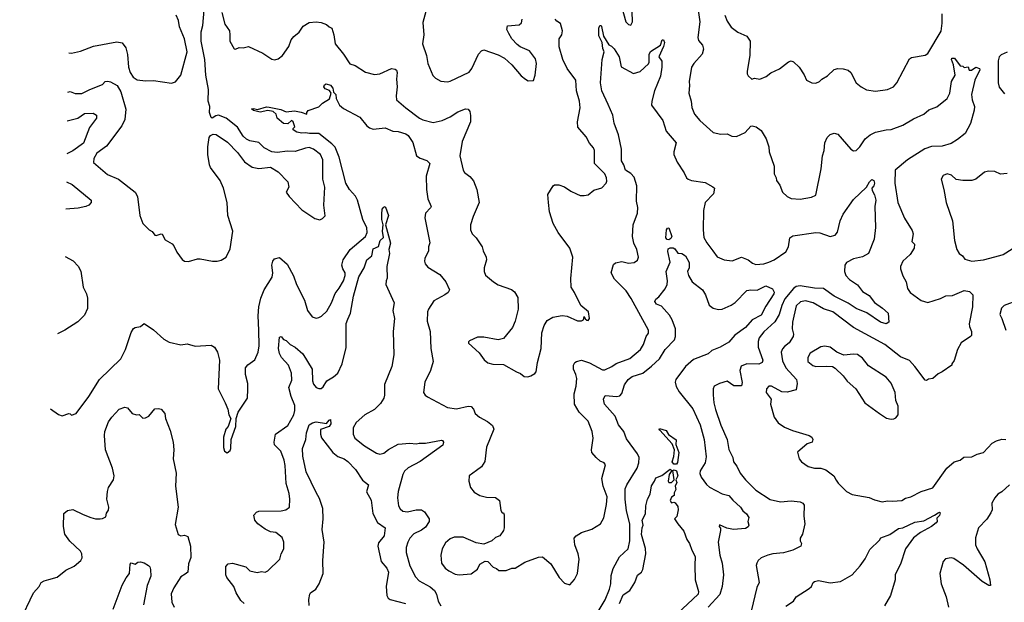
# Model space of a CAD drawing. Extents: x 1245432 to 1420865, y 606325 to 671314.
# Tile 30 of 256: x 1253308 to 1260874, y 658473 to 662951. Entities that reach past the tile are written whole.
import ezdxf

# ---------------------------------------------------------------- set-up
doc = ezdxf.new("R2010")
doc.units = 0

msp = doc.modelspace()

# ---------------------------------------------------------------- linework, layer by layer
at = {"layer": '0CON20XD'}
for points in [[(1258506.6, 663135), (1258533.1, 662935), (1258518.6, 662815), (1258525, 662790), (1258554.3, 662754.3), (1258562.5, 662725), (1258551.9, 662685), (1258488.6, 662615), (1258470, 662585), (1258453.1, 662475), (1258455.5, 662445.5), (1258448.6, 662385), (1258468, 662325), (1258472.5, 662275), (1258492, 662225), (1258535, 662175.7), (1258637.5, 662085), (1258695, 662070.8), (1258744.2, 662074.2), (1258780, 662055), (1258815, 662051.9), (1258881.2, 662085), (1258925, 662133.8), (1258935, 662136.2), (1258967.7, 662127.7), (1259005, 662098.8), (1259044.3, 662035), (1259064.2, 661975), (1259065.6, 661935), (1259104.2, 661824.2), (1259105.7, 661765.7), (1259121.2, 661735), (1259124, 661715), (1259148, 661678), (1259168, 661625), (1259205, 661590.8), (1259235, 661577.5), (1259305, 661572.5), (1259392.3, 661587.7), (1259425, 661603.3), (1259466.4, 661803.6), (1259477.1, 661905), (1259489.2, 661945), (1259495.8, 662005), (1259512, 662045), (1259535, 662068.8), (1259565, 662078.8), (1259595, 662071.2), (1259693.3, 661955), (1259715, 661943.3), (1259735, 661946.7), (1259763.8, 661975), (1259805.4, 662034.6), (1259843.6, 662066.4), (1259885, 662087.1), (1259965, 662105.6), (1260005, 662108.1), (1260095, 662139.6), (1260175, 662188.8), (1260255.3, 662224.7), (1260295, 662259.2), (1260355, 662281.1), (1260435, 662344.5), (1260456.1, 662385), (1260468.8, 662475), (1260496, 662525), (1260483.3, 662605), (1260467.5, 662645), (1260470, 662655), (1260490, 662655), (1260535, 662597.5), (1260555, 662593.3), (1260565, 662582.5), (1260595, 662587.5), (1260603.6, 662563.6), (1260622.5, 662562.5), (1260655, 662586.7), (1260682.5, 662575), (1260685.8, 662565), (1260648.1, 662485), (1260622.5, 662375), (1260628, 662335), (1260644.4, 662284.4), (1260642.5, 662255), (1260615, 662153.3), (1260571.9, 662075), (1260515, 662030), (1260465, 662000), (1260395, 661979.3), (1260315, 661975.3), (1260262.2, 661957.8), (1260130.8, 661875), (1260035.7, 661795), (1260031.8, 661695), (1260055.6, 661545), (1260105.8, 661425), (1260165, 661330)], [(1257935.8, 663045), (1257964.4, 662934.4), (1257985, 662913.3), (1258005, 662910), (1258017.1, 662935), (1258014.2, 663014.2)], [(1253677.6, 662393.2), (1253695, 662398), (1253735, 662383.5), (1253785, 662382.5), (1253845.3, 662414.7), (1253945, 662452.5), (1253965, 662476), (1253985, 662478.6), (1254005, 662472.5), (1254055.5, 662445), (1254085, 662397.1), (1254123.2, 662263.2), (1254115, 662183.3), (1254093.1, 662135), (1253975, 661980), (1253901.4, 661925), (1253877.5, 661885), (1253875, 661853.3), (1253981.3, 661761.3), (1254068, 661725), (1254195.5, 661625.5), (1254212.7, 661592.7), (1254231.2, 661445), (1254252.5, 661385), (1254302.5, 661335), (1254325, 661323.3), (1254345, 661293.8), (1254355, 661292), (1254395, 661306.2), (1254401.7, 661301.7), (1254425, 661260), (1254478.1, 661228.1), (1254492.3, 661212.3), (1254514, 661165), (1254555, 661106.7), (1254575, 661093.8), (1254603.6, 661093.6), (1254675, 661113.8), (1254695, 661114), (1254790, 661095), (1254825, 661094), (1254855, 661102.5), (1254893.6, 661126.4), (1254925, 661190), (1254946, 661325), (1254906, 661445), (1254900.8, 661545), (1254874.3, 661655), (1254849.1, 661715), (1254773.7, 661813.7), (1254766.2, 661835), (1254753.8, 661915), (1254752.1, 661975), (1254764.3, 662045), (1254775, 662061.2), (1254795, 662070), (1254817.6, 662067.6), (1254905, 662009.2), (1254980.2, 661930.2), (1255035, 661859.2), (1255095, 661817.5), (1255145, 661808), (1255235, 661816.2), (1255295, 661781.2), (1255368.8, 661705), (1255376.2, 661665), (1255356, 661625), (1255378.3, 661591.7), (1255475, 661490), (1255575, 661423.3), (1255615, 661412.5), (1255635, 661422.5), (1255655, 661442.5), (1255644.4, 661525), (1255652.2, 661665), (1255638.1, 661725), (1255637.8, 661875), (1255619.2, 661915), (1255565, 661955.5), (1255532.1, 661967.9), (1255505, 661964.5), (1255425, 661936.7), (1255365, 661939.6), (1255285, 661930.6), (1255244.5, 661934.5), (1255186.9, 661966.9), (1255145, 662007.6), (1255075, 662020), (1255051.4, 662031.4), (1255025.3, 662055.3), (1254981.9, 662125), (1254895, 662193.3), (1254835, 662217.5), (1254815, 662213.1), (1254785.9, 662194.1), (1254778.8, 662198.8), (1254766.8, 662236.8), (1254768.9, 662285), (1254755.5, 662325.5), (1254757.1, 662415), (1254738.2, 662525), (1254730.3, 662645), (1254701.6, 662785), (1254701.2, 662858.8), (1254714.3, 662905.7), (1254724, 663025)], [(1253684.5, 662695), (1253705, 662692.9), (1253775, 662708.6), (1253873.4, 662746.6), (1254055, 662780.5), (1254095, 662772.9), (1254123.4, 662733.4), (1254136.8, 662683.2), (1254142.7, 662587.3), (1254155.8, 662545), (1254179.1, 662509.1), (1254209.7, 662489.7), (1254275, 662480.8), (1254335, 662484), (1254475, 662463.8), (1254505, 662473.8), (1254545.8, 662525), (1254595.6, 662705), (1254573.6, 662803.6), (1254534.4, 662895), (1254527.7, 662945), (1254510.4, 662985)], [(1254860.2, 663005), (1254885, 662916.5), (1254920.7, 662865), (1254923, 662835), (1254923.3, 662785), (1254955, 662726), (1254965, 662724), (1254995, 662738), (1255023.6, 662733.6), (1255065, 662744.3), (1255175, 662693.5), (1255245, 662647.5), (1255267.1, 662642.9), (1255295, 662650), (1255326.7, 662675), (1255376.7, 662745), (1255393.8, 662795), (1255415, 662822.5), (1255454.3, 662855.7), (1255485, 662901.4), (1255531.5, 662928.5), (1255586.4, 662933.6), (1255625, 662930.3), (1255666, 662915), (1255685, 662896.2), (1255706, 662886), (1255722.5, 662835), (1255730.8, 662765), (1255796.6, 662686.6), (1255845, 662611.4), (1255885, 662600), (1255965, 662548.8), (1256035, 662530), (1256075, 662533.8), (1256165, 662576), (1256191.7, 662571.7), (1256203.6, 662563.6), (1256208, 662545), (1256201.9, 662495), (1256209.4, 662435), (1256200.5, 662365), (1256204.3, 662335), (1256275, 662272.5), (1256378.8, 662195), (1256405, 662182.2), (1256485, 662161.5), (1256555, 662175.5), (1256615, 662203.3), (1256675, 662243.1), (1256732.5, 662265), (1256755, 662262), (1256766.3, 662246.3), (1256772.9, 662215), (1256771.8, 662165), (1256707.5, 662015), (1256690.5, 661905), (1256714.4, 661794.4), (1256726.1, 661776.1), (1256767, 661747), (1256795, 661713.3), (1256820.8, 661645), (1256838, 661545), (1256791.4, 661438.6), (1256771.2, 661375), (1256771.2, 661335), (1256783.3, 661305), (1256815, 661273.3), (1256861.2, 661205), (1256868.8, 661175), (1256893.3, 661125), (1256893.8, 661105), (1256876.2, 661045), (1256876.2, 661015), (1256886.2, 660986.2), (1256947.5, 660935), (1256985, 660914), (1257086.9, 660876.9), (1257109.7, 660859.7), (1257134.3, 660815), (1257139.2, 660725), (1257116.2, 660635), (1257093.8, 660585), (1257025, 660500), (1256985, 660491.2), (1256875, 660511.2), (1256825, 660511.2), (1256765, 660483.3), (1256756.7, 660475), (1256757.5, 660465), (1256839.5, 660389.5), (1256877.6, 660337.6), (1256905, 660312.9), (1256944.3, 660304.3), (1257025, 660301.2), (1257125, 660243.3), (1257155, 660232.5), (1257185, 660207.5), (1257213, 660207), (1257235.9, 660214.1), (1257265, 660231.2), (1257275.7, 660245), (1257285.6, 660315), (1257315.7, 660425), (1257319.2, 660545), (1257338.3, 660601.7), (1257361.7, 660638.3), (1257405, 660664), (1257475, 660677.5), (1257515, 660672), (1257595, 660636.2), (1257625, 660637.5), (1257640, 660645), (1257645, 660670), (1257651.7, 660651.7), (1257665, 660642.5), (1257675, 660640), (1257686.7, 660655), (1257677.5, 660705), (1257620, 660755), (1257571.2, 660855), (1257544, 660895), (1257542.3, 660962.3), (1257558, 661125), (1257535.8, 661195), (1257444.2, 661315), (1257405.7, 661385), (1257380, 661475), (1257370.5, 661545), (1257365, 661607.5), (1257407, 661673), (1257418.3, 661681.7), (1257451.7, 661681.7), (1257495, 661666.7), (1257542.6, 661632.6), (1257585, 661611.4), (1257615, 661600.6), (1257645, 661598.6), (1257675, 661606), (1257719.2, 661640.8), (1257782.1, 661657.9), (1257815.5, 661694.5), (1257819.1, 661710.9), (1257816.7, 661735), (1257803.3, 661765), (1257725.6, 661845.6), (1257724.5, 661945), (1257717.5, 661965), (1257685, 662001.4), (1257660.3, 662050.3), (1257596.7, 662125), (1257593.6, 662165), (1257615.5, 662274.5), (1257610, 662325), (1257586.7, 662405), (1257580.8, 662485), (1257514.5, 662575), (1257480.5, 662645), (1257452.2, 662742.2), (1257452.5, 662805), (1257472.5, 662835), (1257477.5, 662865), (1257462.3, 662922.3), (1257435, 662939.2), (1257421.9, 662955)], [(1256427.5, 663015), (1256405, 662930), (1256411.9, 662835), (1256403.1, 662765), (1256432.9, 662675), (1256444.4, 662615), (1256483.2, 662523.2), (1256502.1, 662502.1), (1256545, 662478.8), (1256595, 662474.2), (1256615, 662479.2), (1256761.7, 662548.3), (1256782, 662575), (1256832.9, 662685), (1256855, 662711.2), (1256875, 662718.8), (1256985, 662680), (1257033.3, 662655), (1257090, 662605), (1257160.5, 662520.5), (1257193.6, 662493.6), (1257215, 662480), (1257255, 662482.5), (1257268.8, 662525), (1257277.8, 662615), (1257270.6, 662650.6), (1257225, 662711.4), (1257153.3, 662743.3), (1257130.3, 662760.3), (1257088.5, 662805), (1257066.4, 662843.6), (1257051.9, 662875), (1257055, 662902.5), (1257145, 662912.5), (1257163.1, 662926.9), (1257167.8, 662955)], [(1258725.7, 662985.7), (1258745, 662940), (1258774.5, 662894.5), (1258825, 662855.8), (1258895, 662823.3), (1258921.2, 662785), (1258918, 662675), (1258897.5, 662555), (1258897.5, 662535), (1258905, 662520), (1258933.6, 662493.6), (1258955, 662502.5), (1258995, 662493.8), (1259045, 662513.8), (1259078.6, 662541.4), (1259145, 662574), (1259215, 662626), (1259235, 662634), (1259255, 662626), (1259298, 662585), (1259337, 662527), (1259353.3, 662485), (1259394.4, 662464.4), (1259425, 662463.3), (1259452.5, 662475), (1259472.5, 662495), (1259515, 662520), (1259565, 662568.8), (1259595, 662576), (1259635, 662574), (1259674, 662564), (1259695, 662546.2), (1259735.6, 662465.6), (1259775, 662433.8), (1259815, 662412.5), (1259885, 662402.5), (1259975, 662414), (1260021.2, 662435), (1260048, 662465), (1260145, 662651.2), (1260160.6, 662659.4), (1260265, 662678), (1260285, 662691.2), (1260388.1, 662861.9), (1260396.5, 662925), (1260395.6, 662995)], [(1257828.8, 662298.8), (1257780, 662405), (1257771.6, 662465), (1257784.2, 662645), (1257800, 662705), (1257789.1, 662729.1), (1257784.4, 662775), (1257757.4, 662827.4), (1257758.5, 662885), (1257765, 662905.6), (1257775, 662905.6), (1257778.2, 662898.2), (1257793.3, 662823.3), (1257835, 662756.7), (1257855, 662747.5), (1257875, 662727.5), (1257913.4, 662665), (1257929.2, 662589.2), (1258025, 662538.6), (1258075, 662551.9), (1258138.8, 662611.2), (1258144.6, 662625.4), (1258145.6, 662684.4), (1258154.1, 662705.9), (1258232, 662755), (1258245, 662796.7), (1258255, 662796.7), (1258261.4, 662775), (1258255.8, 662745.8), (1258220, 662665), (1258242.7, 662632.7), (1258242.9, 662587.1), (1258232.5, 662517.5), (1258185.4, 662405), (1258164.7, 662325.3), (1258163.2, 662295), (1258249.3, 662175), (1258275.5, 662095), (1258353.3, 662005), (1258334.7, 661935), (1258335.4, 661915), (1258359.2, 661855), (1258412.9, 661775), (1258431.4, 661735), (1258444, 661724), (1258470, 661715), (1258575, 661699.6), (1258635, 661667.5), (1258646, 661655), (1258638.3, 661611.7), (1258575, 661546.2), (1258561.1, 661485), (1258559.2, 661335), (1258565.8, 661275.8), (1258587.1, 661235), (1258633.5, 661173.5), (1258668.1, 661128.1), (1258720, 661105), (1258781.2, 661098.8), (1258855, 661126.2), (1258905.9, 661105.9), (1258939.5, 661079.5), (1258965, 661070), (1259025, 661075.7), (1259065, 661087.1), (1259105, 661105.7), (1259195, 661167.1), (1259214.5, 661205), (1259226.2, 661275), (1259249.1, 661290.9), (1259425, 661316.1), (1259456.8, 661313.2), (1259535, 661283.8), (1259574.2, 661295.8), (1259592.1, 661317.9), (1259612.9, 661405), (1259634.5, 661455), (1259715, 661570), (1259815.6, 661664.4), (1259837.5, 661705), (1259855, 661722), (1259870, 661715), (1259876.7, 661695), (1259872, 661675), (1259856.2, 661655), (1259857.3, 661637.3), (1259875.6, 661605), (1259886.2, 661565), (1259880, 661515), (1259882.9, 661355), (1259874.2, 661265), (1259829.4, 661155), (1259785, 661128.2), (1259715, 661111.8), (1259661.4, 661085), (1259647.5, 661065), (1259645.7, 661015), (1259657.1, 660985), (1259684.3, 660955), (1259745, 660914.3), (1259785, 660862.9), (1259835, 660832), (1259876.6, 660776.6), (1259938.8, 660735), (1259982.5, 660695), (1259986.7, 660625), (1259965.7, 660614.3), (1259923.3, 660625), (1259818.3, 660698.3), (1259735, 660731.2), (1259672.8, 660772.8), (1259565, 660826.9), (1259485, 660884.7), (1259415, 660886.5), (1259304.8, 660905.2), (1259275, 660899.5), (1259255, 660886), (1259187.5, 660805), (1259164.8, 660755), (1259144.7, 660685), (1259110.1, 660629.9), (1259025, 660551.9), (1258990.8, 660505), (1258983.4, 660476.6), (1258982.5, 660435), (1259017.1, 660335), (1259012, 660315), (1258987.3, 660302.7), (1258895, 660306.9), (1258851.5, 660288.5), (1258841.2, 660255), (1258858.3, 660161.7), (1258853.3, 660136.7), (1258795, 660137.5), (1258745, 660171.5), (1258684.5, 660155.5), (1258645, 660133.8), (1258635.8, 660115), (1258636.6, 660066.6), (1258641.9, 660005), (1258654.2, 659955.8), (1258694.7, 659834.7), (1258742.9, 659725), (1258756.7, 659646.7), (1258786.7, 659585), (1258793, 659553), (1258818.6, 659518.6), (1258843.1, 659465), (1258885, 659414.3), (1258965, 659335.6), (1259075, 659264.4), (1259155, 659245.6), (1259235, 659253.3), (1259305, 659245.5), (1259325, 659235.6), (1259335, 659220), (1259333.6, 659136.4), (1259340, 659075), (1259323.4, 658996.6), (1259304.5, 658965), (1259305.7, 658945.7), (1259316, 658925), (1259310, 658905), (1259247.5, 658875), (1259177.8, 658852.2), (1259095, 658845.7), (1259056.7, 658836.7), (1259005, 658813.8), (1258981.2, 658795), (1258970.8, 658775), (1258967.5, 658755), (1258990, 658625), (1258973, 658587), (1258927.5, 658405)], [(1260895, 662700.9), (1260849.5, 662680.5), (1260833.9, 662666.1), (1260825.5, 662634.5), (1260825.5, 662465.5), (1260835, 662432), (1260875, 662382.2)], [(1253543.7, 659960.5), (1253605, 659916.2), (1253633.6, 659906.4), (1253685, 659923.3), (1253695, 659922.5), (1253705, 659912.5), (1253742.5, 659925), (1253839.2, 660055), (1253920, 660185), (1254085.5, 660344.5), (1254120, 660415), (1254145, 660492.5), (1254163.2, 660546.8), (1254182.4, 660577.6), (1254195, 660585.8), (1254235, 660594), (1254265, 660616.2), (1254335, 660568), (1254415, 660495.7), (1254455, 660473.1), (1254545, 660452), (1254595, 660460.8), (1254655, 660442.5), (1254779.5, 660449.5), (1254803.3, 660435), (1254827.5, 660395), (1254842.9, 660335), (1254833.8, 660115), (1254886.7, 660005), (1254906.4, 659956.4), (1254913.6, 659913.6), (1254930, 659885), (1254910, 659825), (1254892.5, 659805), (1254873, 659743), (1254873.6, 659663.6), (1254882.5, 659635), (1254903, 659623), (1254925, 659640), (1254930, 659655), (1254932.5, 659725), (1254967.5, 659825), (1254970, 659885), (1254986.7, 659935), (1255058.3, 660041.7), (1255059.5, 660110.5), (1255060, 660155), (1255043.8, 660225), (1255043.3, 660275), (1255060.7, 660299.3), (1255115, 660336.7), (1255140.8, 660395), (1255146.5, 660445), (1255146.1, 660563.9), (1255138.8, 660675), (1255145.3, 660745), (1255159.7, 660810.3), (1255186.4, 660875), (1255246.7, 660973.3), (1255251.5, 661005), (1255244.2, 661065), (1255252, 661095), (1255265, 661113.3), (1255305, 661123.3), (1255363.1, 661073.1), (1255412.6, 660982.6), (1255434.4, 660915), (1255497.1, 660795), (1255518, 660715), (1255555, 660666.7), (1255585, 660656.7), (1255605, 660661.2), (1255627.3, 660672.7), (1255668.3, 660711.7), (1255703.8, 660775), (1255732.9, 660847.1), (1255763.6, 660886.4), (1255795.6, 660945), (1255809.4, 660985), (1255808.1, 661005), (1255790.8, 661035), (1255782.5, 661065), (1255792.2, 661105), (1255847.5, 661185), (1255966, 661285), (1255976.8, 661315), (1255975, 661350), (1255943.8, 661415), (1255904.3, 661565), (1255887.8, 661595), (1255842.2, 661645), (1255812.5, 661695), (1255762.2, 661895), (1255731.3, 661971.3), (1255707.2, 661997.2), (1255605, 662076.4), (1255535, 662075.7), (1255505, 662081.9), (1255475, 662078), (1255436.4, 662086.4), (1255410, 662105), (1255410, 662115), (1255421.7, 662128.3), (1255408.9, 662165), (1255395, 662175.6), (1255368.3, 662151.7), (1255335, 662154.3), (1255286.2, 662195), (1255277.5, 662225), (1255256.1, 662246.1), (1255215, 662252.4), (1255155, 662241.4), (1255105, 662252.8), (1255089.2, 662265), (1255105, 662267.8), (1255135, 662260), (1255205, 662280), (1255225, 662279.5), (1255315, 662260), (1255355, 662243.8), (1255419.4, 662249.4), (1255470.5, 662240.5), (1255515, 662224), (1255513, 662237), (1255525, 662252.5), (1255605, 662282), (1255635, 662310), (1255688.3, 662341.7), (1255701.2, 662385), (1255687.1, 662407.1), (1255655, 662418.5), (1255644, 662434), (1255648.8, 662451.2), (1255662.1, 662457.9), (1255695, 662446.7), (1255714.6, 662425), (1255718.9, 662395), (1255737.5, 662375), (1255739.3, 662345), (1255765, 662293.8), (1255795, 662267.5), (1255922.4, 662202.4), (1255975.3, 662135.3), (1255995, 662120.5), (1256025, 662110.8), (1256115, 662119.1), (1256175, 662094.4), (1256215, 662090.6), (1256275, 662074.2), (1256291.7, 662061.7), (1256328.1, 662008.1), (1256358, 661905), (1256385, 661886.9), (1256435, 661868), (1256458.8, 661845), (1256431.8, 661748.2), (1256433.5, 661645), (1256444.3, 661575), (1256469.2, 661515), (1256465.5, 661504.5), (1256425.8, 661465), (1256421.5, 661428.5), (1256458.2, 661235), (1256448.5, 661205), (1256447.8, 661175), (1256420.6, 661115), (1256418.6, 661095), (1256424.5, 661074.5), (1256445, 661050), (1256535, 660992), (1256582.5, 660935), (1256610, 660875), (1256601.2, 660855), (1256573.3, 660835), (1256490.3, 660789.7), (1256448, 660725), (1256442.5, 660705), (1256439.2, 660635), (1256461.4, 660555), (1256467.5, 660425), (1256485.7, 660325), (1256465.5, 660254.5), (1256420.8, 660165), (1256410, 660085), (1256423.3, 660065), (1256441.7, 660051.7), (1256595, 659970.6), (1256665, 659961.1), (1256755, 659980), (1256777.7, 659977.7), (1256795, 659957.5), (1256808.8, 659925), (1256841.2, 659895), (1256902.3, 659862.3), (1256940.8, 659830.8), (1256950.8, 659805), (1256894.4, 659665), (1256882.9, 659555), (1256855.4, 659514.6), (1256816.7, 659485), (1256762.5, 659445), (1256758.8, 659405), (1256771.2, 659355), (1256799.7, 659319.7), (1256843.4, 659293.4), (1256895, 659280), (1256965, 659279.2), (1256993.3, 659255), (1257005, 659180), (1257015, 659160), (1257025, 659160), (1257030, 659145), (1257031.2, 659045), (1257026, 659025), (1256997.5, 658985), (1256965, 658972.5), (1256935, 658946.7), (1256875, 658920), (1256815, 658930), (1256715, 658974.4), (1256645.5, 658974.5), (1256615, 658960.6), (1256579.8, 658930.2), (1256554.3, 658885), (1256542.9, 658835), (1256549.4, 658775), (1256576.2, 658736.2), (1256604, 658714), (1256655, 658689.5), (1256685, 658683.5), (1256777.2, 658692.8), (1256825, 658728.8), (1256844.1, 658765.9), (1256885, 658788.8), (1256905.8, 658785.8), (1256945, 658742.5), (1256972.5, 658732.5), (1256988.3, 658718.3), (1257045, 658717.5), (1257090, 658735), (1257115, 658736.7), (1257188.3, 658781.7), (1257295, 658821.2), (1257325, 658823.3), (1257387.9, 658767.9), (1257453.8, 658665), (1257495, 658620), (1257535, 658607.5), (1257570.7, 658649.3), (1257594, 658695), (1257605.8, 658804.2), (1257599.4, 658845), (1257573.9, 658916.1), (1257568, 658965), (1257583.8, 658985), (1257625, 659010), (1257705, 659035.7), (1257771.2, 659075), (1257796.7, 659123.3), (1257816.1, 659223.9), (1257821.5, 659285), (1257790.3, 659365), (1257781.5, 659425), (1257809.3, 659529.3), (1257800, 659545), (1257769.1, 659559.1), (1257738, 659585), (1257704, 659625), (1257701.2, 659645), (1257713.1, 659735), (1257707.1, 659785), (1257675.6, 659865), (1257605.5, 659935.5), (1257571.9, 659995), (1257569.4, 660075), (1257584.4, 660135), (1257587.9, 660192.1), (1257581.5, 660225), (1257564.3, 660265), (1257563.9, 660296.1), (1257572.5, 660315), (1257585, 660323.3), (1257625, 660333.1), (1257685, 660312.7), (1257785, 660260), (1257805, 660260), (1257856.7, 660285), (1257890.6, 660309.4), (1257995, 660346.9), (1258078.1, 660415), (1258102.2, 660455), (1258122, 660515), (1258138.7, 660541.3), (1258140, 660565), (1258007, 660807), (1257966.9, 660866.9), (1257877, 660957), (1257852.5, 661005), (1257871.3, 661068.7), (1257885, 661082.5), (1257935, 661092.5), (1257985, 661080), (1258030, 661085), (1258055, 661102.5), (1258063.3, 661125), (1258049.2, 661185), (1258025.7, 661234.3), (1258015.5, 661285), (1258022.7, 661375), (1258054.4, 661465), (1258056.4, 661506.4), (1258046.2, 661556.2), (1258049.4, 661675), (1258030.5, 661740.5), (1258005, 661768.6), (1257962.5, 661795), (1257949.2, 661835), (1257931.4, 661865), (1257931.1, 661955), (1257910, 662065), (1257875.7, 662155), (1257865, 662216.7), (1257828.8, 662298.8)], [(1253673.5, 662172.9), (1253683.1, 662176.9), (1253755, 662194.3), (1253805, 662230.5), (1253872, 662232), (1253897.3, 662217.3), (1253898, 662195), (1253845, 662122), (1253797.8, 662002.2), (1253716.3, 661943.7), (1253669.5, 661919.8)], [(1260895, 661768.8), (1260845, 661763.8), (1260800, 661785), (1260752.3, 661787.7), (1260721.7, 661778.3), (1260655, 661725.8), (1260624.2, 661715.8), (1260555.8, 661715.8), (1260505, 661723.8), (1260466.7, 661755), (1260434.4, 661765.6), (1260405, 661754), (1260389.2, 661725), (1260410, 661645), (1260426.2, 661545), (1260475.8, 661405), (1260492, 661255), (1260508, 661185), (1260526.2, 661155), (1260551.2, 661135), (1260569.2, 661109.2), (1260624.4, 661094.4), (1260715, 661105.8), (1260840.6, 661139.4), (1260865, 661145.6), (1260935, 661189.2)], [(1253666.2, 661705.9), (1253711.9, 661685), (1253856.2, 661565), (1253856.2, 661545), (1253838.8, 661525), (1253815, 661514.3), (1253757, 661503), (1253662.9, 661495.5)], [(1255032.5, 658465), (1255005.9, 658485.9), (1254972, 658545), (1254954.2, 658595), (1254898.6, 658665), (1254892.5, 658685), (1254892.3, 658747.7), (1254910.5, 658769.5), (1254943.6, 658773.6), (1255045, 658746.2), (1255075.9, 658715.9), (1255133, 658703), (1255165, 658710), (1255195, 658703.8), (1255214.4, 658715.6), (1255305.6, 658804.4), (1255316.7, 658845), (1255336.2, 658885), (1255336.2, 658935), (1255325, 658972.5), (1255275, 659008.8), (1255235, 659014), (1255195, 659034), (1255136.7, 659075), (1255113.3, 659105), (1255107, 659143), (1255127.5, 659165), (1255145, 659173.3), (1255316.4, 659176.4), (1255352.5, 659185), (1255380, 659205), (1255383.8, 659265), (1255379.5, 659309.5), (1255356, 659386), (1255348.6, 659525), (1255340.8, 659565), (1255314.2, 659634.2), (1255265, 659683.3), (1255263.8, 659705), (1255273.8, 659765), (1255368.3, 659831.7), (1255414.2, 659915), (1255422.7, 659947.3), (1255421.9, 659985), (1255394.5, 660054.5), (1255375.8, 660125), (1255398.7, 660181.3), (1255396.7, 660235), (1255373.3, 660295), (1255320.6, 660355), (1255302.7, 660385), (1255295.8, 660425), (1255305, 660510), (1255315.8, 660515.8), (1255334.2, 660494.2), (1255355, 660486.2), (1255385.6, 660455.6), (1255423.4, 660433.4), (1255482.4, 660382.4), (1255554.3, 660265), (1255557.5, 660175), (1255565, 660149.2), (1255585, 660123.3), (1255605, 660115.6), (1255625, 660117.5), (1255639.8, 660130.2), (1255668, 660175), (1255718.6, 660205), (1255753.5, 660235), (1255786.1, 660305), (1255817.3, 660432.7), (1255816.4, 660615), (1255829.6, 660650.4), (1255850.5, 660695), (1255872, 660825), (1255914.7, 660975), (1255953.5, 661045), (1255974.4, 661105), (1256013.3, 661135), (1256025, 661190), (1256065, 661208.8), (1256077.6, 661255), (1256102.1, 661277.9), (1256095.7, 661325), (1256101.2, 661375), (1256091.5, 661415), (1256089.7, 661455), (1256093.7, 661495), (1256105, 661511.1), (1256115, 661514.2), (1256119.6, 661509.6), (1256141.4, 661445), (1256118.5, 661375), (1256156.4, 661233.6), (1256142.9, 661185), (1256149.2, 661155), (1256128, 661055), (1256132.5, 660965), (1256123.3, 660945), (1256120, 660915), (1256186, 660775), (1256175.8, 660715), (1256188, 660655), (1256178.6, 660555), (1256181.4, 660375), (1256168.1, 660285), (1256111.9, 660148.1), (1256110.5, 660065), (1256105, 660043.3), (1256079.4, 660000.6), (1256034, 659955), (1255959.4, 659915), (1255894.3, 659855), (1255870, 659815), (1255868.8, 659765), (1255884, 659735), (1255957.5, 659675), (1256049.4, 659619.4), (1256075, 659611.1), (1256105, 659620.5), (1256141.6, 659648.4), (1256215, 659687.9), (1256305.8, 659695.8), (1256355, 659690), (1256376.4, 659696.4), (1256425, 659696.2), (1256549.2, 659719.2), (1256557.1, 659717.1), (1256563.3, 659705), (1256559.2, 659680.8), (1256384.3, 659555), (1256293.1, 659506.9), (1256265, 659480), (1256252.2, 659455), (1256215.7, 659325), (1256210, 659275), (1256218.6, 659215), (1256230.7, 659190.7), (1256252.5, 659172.5), (1256288.3, 659168.3), (1256355, 659184.4), (1256395, 659184.2), (1256418.8, 659168.8), (1256454, 659115), (1256454.2, 659095), (1256425, 659050.8), (1256395, 659027.1), (1256335, 658998.9), (1256304.5, 658965), (1256288.9, 658935), (1256278.1, 658895), (1256277.8, 658855), (1256305, 658753.3), (1256347.9, 658667.9), (1256377, 658637), (1256461.5, 658591.5), (1256494.1, 658564.1), (1256510, 658535), (1256522.7, 658482.7), (1256543.6, 658445)], [(1258295, 661260), (1258282.1, 661262.1), (1258273.5, 661275), (1258276.7, 661335), (1258285, 661348.8), (1258295, 661350), (1258317.8, 661285), (1258310, 661270), (1258295, 661260)], [(1260165, 661330), (1260172.9, 661305), (1260163.3, 661245), (1260182.5, 661225), (1260181.2, 661195), (1260150, 661145), (1260093.3, 661095), (1260076.4, 661053.6), (1260076.2, 661035), (1260093.4, 660983.4), (1260120, 660935), (1260130, 660885), (1260150, 660855), (1260235, 660792), (1260285, 660776.7), (1260382.3, 660807.7), (1260425, 660828), (1260475, 660830), (1260565, 660869.4), (1260605, 660861.2), (1260632, 660835), (1260629.3, 660745), (1260604.2, 660614.2), (1260605, 660592.5), (1260622.5, 660555), (1260620.8, 660525), (1260614, 660515), (1260542.4, 660467.6), (1260514.3, 660415), (1260489.2, 660330.8), (1260470, 660305), (1260470, 660295), (1260395.6, 660244.4), (1260365, 660229.2), (1260325.6, 660194.4), (1260291.2, 660188.8), (1260275, 660177.5), (1260265, 660180), (1260187.1, 660285), (1260145, 660331.4), (1260075, 660360.5), (1259955.7, 660455), (1259715, 660584.4), (1259555, 660705.6), (1259485, 660728.9), (1259404.2, 660775), (1259345, 660790.8), (1259306.6, 660783.4), (1259275, 660752.5), (1259245.3, 660625), (1259242.3, 660575), (1259252.7, 660535), (1259251.5, 660515), (1259221.6, 660468.4), (1259185, 660439.5), (1259168.4, 660421.6), (1259160, 660395), (1259169.1, 660329.1), (1259195.3, 660275), (1259277.8, 660185), (1259283.1, 660155), (1259273, 660107), (1259205, 660088.1), (1259165, 660090.6), (1259085, 660135.6), (1259065, 660134), (1259046, 660115), (1259044.2, 660085), (1259081.4, 660035), (1259077.5, 659995), (1259105, 659896.2), (1259135, 659853.6), (1259185, 659818.8), (1259245, 659793.9), (1259375, 659756), (1259395, 659742.5), (1259402.5, 659725), (1259397.5, 659705), (1259359.1, 659690.9), (1259285, 659626.7), (1259297.1, 659575), (1259315, 659552), (1259365.7, 659515.7), (1259414.4, 659504.4), (1259465, 659504.4), (1259502, 659492), (1259562.5, 659445), (1259582.6, 659412.6), (1259597.6, 659387.6), (1259660, 659325), (1259705, 659300.8), (1259835, 659278.6), (1259875, 659260), (1259935, 659244.4), (1259975, 659253.8), (1260015, 659250), (1260085, 659256.7), (1260115, 659273.3), (1260155, 659282.9), (1260236, 659325), (1260325, 659352.2), (1260432.7, 659505), (1260487.4, 659552.6), (1260535, 659564.4), (1260561.7, 659588.3), (1260625, 659590.6), (1260665, 659612.5), (1260715, 659624), (1260780, 659695), (1260812.5, 659715), (1260855, 659726), (1260886.2, 659723.8)], [(1257745, 658388.9), (1257807.8, 658492.2), (1257839.2, 658575), (1257849.2, 658615), (1257851.8, 658678.2), (1257868.2, 658731.8), (1257917.6, 658822.4), (1257982.2, 658885), (1257996.2, 658946.2), (1257996.5, 659075), (1257971.6, 659175), (1257959.8, 659265), (1257961.2, 659345), (1257972.9, 659375), (1258052.9, 659505), (1258065.4, 659545), (1258067.5, 659585), (1258054.5, 659615), (1257970.4, 659730.4), (1257949.3, 659785), (1257908.1, 659838.1), (1257884.1, 659905), (1257802.2, 659995), (1257794.5, 660035.5), (1257807.5, 660062.5), (1257895, 660056), (1257919.1, 660060.9), (1257935, 660079.2), (1257954.7, 660145), (1257983.4, 660186.6), (1258015, 660207.6), (1258095, 660234.2), (1258163.1, 660286.9), (1258224, 660345), (1258266.8, 660415), (1258339.1, 660490.9), (1258347.8, 660515), (1258347.5, 660575), (1258320.4, 660645), (1258300, 660680), (1258238.8, 660748.8), (1258200, 660765), (1258187.1, 660785), (1258195, 660803.1), (1258220, 660820), (1258268.5, 660881.5), (1258283.2, 660915), (1258286.5, 660945), (1258275.6, 661015), (1258306.4, 661086.4), (1258288.3, 661168.3), (1258291.4, 661188.6), (1258305, 661197.5), (1258328.5, 661198.5), (1258340.8, 661190.8), (1258365, 661157.5), (1258395, 661153.8), (1258423.3, 661135), (1258452, 661085), (1258450.8, 661045), (1258440, 661015), (1258446, 660985), (1258474, 660935), (1258555, 660873.8), (1258578.8, 660835), (1258606.3, 660756.3), (1258635.8, 660734.2)], [(1253657.3, 661131), (1253718.6, 661098.6), (1253757.5, 661057.5), (1253776.9, 661016.9), (1253795.8, 660895), (1253820.6, 660845), (1253828.1, 660811.9), (1253829.3, 660730.7), (1253805, 660681.2), (1253755, 660627.5), (1253655, 660564.2), (1253599, 660536.8)], [(1258635.8, 660734.2), (1258676.8, 660723.2), (1258705, 660725.6), (1258775, 660756.4), (1258805, 660776.4), (1258895, 660868.7), (1258925, 660874.5), (1258975, 660871.4), (1259040, 660905), (1259093, 660883), (1259106.4, 660856.4), (1259103.8, 660845), (1259040.4, 660749.6), (1259005, 660681.1), (1258936.8, 660643.2), (1258885.7, 660584.3), (1258804, 660526), (1258756.6, 660473.4), (1258690, 660435), (1258625, 660408.1), (1258597.7, 660382.3), (1258485, 660340.5), (1258425, 660286.5), (1258350.5, 660185), (1258344.5, 660165), (1258352, 660132), (1258375, 660090.8), (1258479.2, 659959.2), (1258537.4, 659837.4), (1258566.5, 659725), (1258582.4, 659592.4), (1258575.4, 659544.6), (1258537.3, 659482.7), (1258534.2, 659464.2), (1258544, 659435), (1258585, 659378.8), (1258608.3, 659358.3), (1258705, 659306.9), (1258757.5, 659295), (1258787.1, 659257.1), (1258846.7, 659205), (1258863.3, 659175), (1258892.7, 659152.7), (1258910, 659125), (1258904, 659095), (1258911.2, 659065), (1258905, 659053.8), (1258885, 659041.4), (1258792.7, 659032.7), (1258742.7, 659042.7), (1258685, 659067.5), (1258683.3, 659055), (1258692.5, 659042.5), (1258693.8, 659025), (1258674.6, 658935.4), (1258688.5, 658835), (1258706.2, 658775), (1258715.6, 658685), (1258705.9, 658594.1), (1258686.5, 658533.5), (1258596.9, 658435)], [(1260983.6, 660796.4), (1260873.3, 660755), (1260852, 660735), (1260839.2, 660685), (1260855.7, 660655), (1260884.2, 660564.2)], [(1260005, 659880), (1260025, 659883.3), (1260039.3, 659890.7), (1260057.5, 659915), (1260058.3, 659981.7), (1260040.6, 660025), (1260035, 660086.7), (1260005, 660156.2), (1259965, 660202.5), (1259830.7, 660290.7), (1259785, 660349.2), (1259745, 660377.1), (1259715, 660380.8), (1259641.4, 660371.4), (1259586.6, 660396.6), (1259535, 660432.9), (1259495, 660442.9), (1259465, 660437.1), (1259381.9, 660388.1), (1259364.3, 660355), (1259364, 660325), (1259402.8, 660292.8), (1259424.5, 660284.5), (1259505, 660289.2), (1259554.2, 660284.2), (1259573, 660273), (1259636.7, 660215), (1259665, 660173.3), (1259733.3, 660115), (1259801.2, 660005), (1259914.2, 659924.2), (1259968.3, 659888.3), (1260005, 659880)], [(1253307.5, 658325), (1253414.3, 658545.7), (1253456.2, 658595), (1253472, 658625), (1253495, 658638.6), (1253532.7, 658647.3), (1253595, 658666.7), (1253660.8, 658719.2), (1253725, 658751.2), (1253776.7, 658795), (1253788, 658815), (1253784, 658845), (1253774.2, 658865), (1253692.6, 658942.6), (1253655, 658996.7), (1253642.9, 659055), (1253647.5, 659155), (1253675, 659178.8), (1253715, 659185.8), (1253795, 659147.1), (1253855, 659125.8), (1253890, 659115), (1253925, 659114), (1253945, 659117.5), (1253968.8, 659131.2), (1253975, 659157.5), (1253988.8, 659181.2), (1253992.5, 659205), (1253976.6, 659266.6), (1253981.5, 659325), (1253991.1, 659355), (1254027.1, 659415), (1254032.9, 659445), (1254020, 659505), (1253968.1, 659645), (1253958.1, 659755), (1253961.9, 659785), (1253989.1, 659860.9), (1254015, 659895.8), (1254071.2, 659958.8), (1254115, 659972.5), (1254135, 659966.7), (1254173, 659923), (1254205, 659913.8), (1254225, 659916.7), (1254255, 659888.8), (1254275, 659891.2), (1254298.8, 659905), (1254345, 659960), (1254375, 659963.8), (1254395, 659958.8), (1254422, 659925), (1254429.2, 659885), (1254464.4, 659794.4), (1254488.1, 659705), (1254491.5, 659645), (1254485.6, 659575), (1254511.1, 659465), (1254505.5, 659365), (1254526, 659205), (1254501.7, 659071.7), (1254525, 658993.3), (1254545, 658983.8), (1254575, 658988), (1254598.3, 658978.3), (1254620, 658905), (1254623, 658817), (1254605, 658770), (1254598.8, 658705), (1254579.7, 658690.3), (1254545, 658668.8), (1254492, 658585), (1254472.2, 658537.8), (1254475.8, 658475), (1254493.8, 658435)], [(1255531.2, 658448.8), (1255530, 658495), (1255538, 658535), (1255541.2, 658545), (1255582.5, 658575), (1255610, 658615), (1255640, 658695), (1255637.1, 658795), (1255647.3, 658935), (1255631.8, 659031.8), (1255638.8, 659115), (1255636.3, 659195), (1255611.2, 659271.2), (1255586.4, 659316.4), (1255508.1, 659475), (1255483.8, 659596.2), (1255481.1, 659655), (1255507.5, 659725), (1255510.7, 659775), (1255532.5, 659837.5), (1255556.4, 659853.6), (1255585, 659861.1), (1255665, 659848.2), (1255685, 659874), (1255695, 659877.5), (1255698.2, 659845), (1255686.6, 659825), (1255618.8, 659801.2), (1255619.2, 659765), (1255627.8, 659737.8), (1255712.9, 659625), (1255753.4, 659593.4), (1255801.2, 659575), (1255830, 659555), (1255887.1, 659495), (1255942.5, 659412.5), (1255986.9, 659375), (1255972.7, 659322.7), (1256007.2, 659257.2), (1256021.8, 659155), (1256057, 659087), (1256116, 659045), (1256108.6, 658985), (1256065, 658929.2), (1256060.8, 658905), (1256086.4, 658786.4), (1256128.5, 658735), (1256141.8, 658705), (1256122.5, 658595), (1256129.2, 658525), (1256140, 658505), (1256154.2, 658495), (1256271.2, 658465)], [(1258333.6, 659533.6), (1258321.9, 659551.9), (1258334.7, 659595), (1258338.6, 659645), (1258320.3, 659690.3), (1258227.5, 659795), (1258221.4, 659805), (1258225, 659808.1), (1258275, 659793.6), (1258293.4, 659763.4), (1258352.4, 659722.4), (1258349.1, 659685), (1258372.2, 659625), (1258363.1, 659546.9), (1258355, 659534.6), (1258333.6, 659533.6)], [(1257916.2, 658465), (1257945, 658530), (1257995, 658563.8), (1258034, 658625), (1258055, 658681.2), (1258085, 658705.8), (1258096.7, 658725), (1258119.6, 658845), (1258116.8, 658886.8), (1258085.6, 658995), (1258090, 659045), (1258097.5, 659065), (1258091.9, 659105), (1258115.6, 659154.4), (1258118.8, 659215), (1258131.2, 659265), (1258151.2, 659305), (1258162.7, 659367.3), (1258186.1, 659403.9), (1258195, 659430), (1258241.2, 659448.8), (1258305, 659497.5), (1258320, 659485), (1258299.2, 659455), (1258291.5, 659405), (1258296, 659395), (1258317, 659393), (1258337.5, 659415), (1258326.2, 659485), (1258337.7, 659492.3), (1258355, 659484.3), (1258363.8, 659445), (1258348.8, 659415), (1258356.2, 659395), (1258345.6, 659365), (1258348.9, 659341.1), (1258336.7, 659315), (1258336.7, 659295), (1258315, 659281.2), (1258306.2, 659255), (1258315, 659237.5), (1258335, 659242.5), (1258345, 659237.5), (1258365, 659210), (1258367.5, 659185), (1258357, 659133), (1258340, 659115), (1258363.8, 659075), (1258410.7, 659020.7), (1258434, 658955), (1258453.8, 658925), (1258472, 658875), (1258499.2, 658825), (1258494.4, 658755), (1258498.5, 658645), (1258523.3, 658555), (1258521.5, 658535), (1258360, 658385)], [(1260913.3, 659375), (1260855, 659323.1), (1260824.6, 659305.4), (1260801.4, 659275), (1260778.9, 659235), (1260779.2, 659185), (1260770.1, 659159.9), (1260738.6, 659111.4), (1260675.7, 659045), (1260651.7, 658968.3), (1260653.3, 658915), (1260665, 658884), (1260724.5, 658785), (1260762.7, 658645), (1260767.1, 658602.9), (1260755, 658602.9), (1260704.3, 658634.3), (1260559.3, 658759.3), (1260485, 658810), (1260465, 658813.8), (1260422.3, 658807.7), (1260402.7, 658787.3), (1260378.6, 658695), (1260389.4, 658615), (1260427.8, 658515), (1260445.5, 658435.5)], [(1259195.6, 658444.4), (1259255, 658482.9), (1259275, 658514.3), (1259375, 658578.8), (1259391.2, 658595), (1259403.8, 658625), (1259415.7, 658634.3), (1259445, 658640), (1259535, 658623.1), (1259615, 658633.5), (1259705.6, 658685), (1259766.5, 658753.5), (1259803.7, 658806.3), (1259841.6, 658878.4), (1259915, 658951.2), (1259925, 658968), (1259995, 658993.3), (1260060.4, 659039.6), (1260095, 659046.7), (1260185, 659088.9), (1260255, 659100), (1260338.2, 659141.8), (1260365, 659161.9), (1260375.5, 659165.5), (1260380, 659160), (1260375, 659140), (1260355, 659120), (1260356.7, 659095), (1260350, 659085), (1260313.3, 659055), (1260230.5, 659009.5), (1260175, 658967.8), (1260114.4, 658885), (1260075.8, 658765), (1260034.2, 658685.8), (1260034.3, 658645), (1260000.4, 658525), (1259953.6, 658445)], [(1254025, 658421.2), (1254095.6, 658605), (1254125, 658660), (1254152, 658695), (1254155.8, 658765), (1254163.8, 658776.2), (1254195, 658766.2), (1254215, 658781.2), (1254235, 658783.3), (1254265, 658776.7), (1254296.1, 658756.1), (1254307.5, 658745), (1254312.5, 658725), (1254314, 658675), (1254286.4, 658603.6), (1254258.2, 658455)]]:
    msp.add_lwpolyline(points, dxfattribs=at)

doc.saveas('drawing.dxf')
